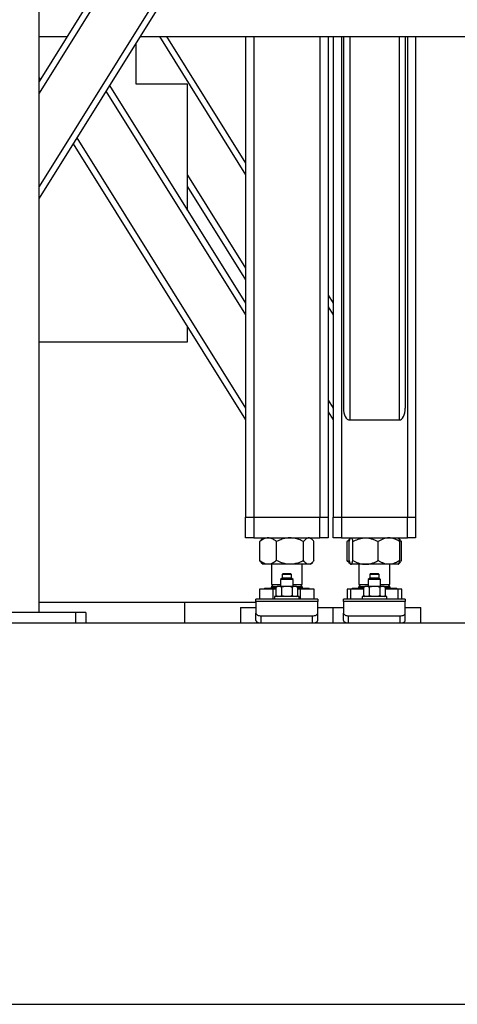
# Model space of a CAD drawing. Header units: millimetres. Extents: x 5 to 589, y 5 to 450.
# Tile 79 of 91: x 385 to 399, y 328 to 360. Entities that reach past the tile are written whole.
import ezdxf

# ---------------------------------------------------------------- set-up
doc = ezdxf.new("R2010")
doc.units = ezdxf.units.MM
doc.layers.add('TRAIT-FORT', color=4, linetype='Continuous', lineweight=25)

msp = doc.modelspace()

# ---------------------------------------------------------------- linework, layer by layer
at = {"layer": 'TRAIT-FORT', "color": 4, "linetype": 'Continuous', "lineweight": 25}
for p, q in [((392.86847, 370.2233), (385.22127, 357.98521)), ((395.22683, 370.2233), (385.22127, 354.21105)), ((393.10431, 370.2233), (385.22127, 357.6078)), ((394.99099, 370.2233), (385.22127, 354.58847)), ((385.22127, 340.80663), (385.22127, 369.02625)), ((385.22127, 359.4333), (386.12613, 359.4333)), ((388.36232, 357.89375), (388.36232, 359.23779)), ((388.48449, 359.4333), (404.2546, 359.4333)), ((389.1139, 359.4333), (391.9046, 354.96725)), ((389.34974, 359.4333), (391.9046, 355.34466)), ((391.9046, 359.4333), (391.9046, 343.88997)), ((392.17127, 359.4333), (392.17127, 343.88997)), ((394.3046, 359.4333), (394.3046, 343.88997)), ((394.57127, 359.4333), (394.57127, 343.88997)), ((394.73793, 359.4333), (394.73793, 343.88997)), ((395.0046, 359.4333), (395.0046, 343.88997)), ((395.07127, 359.4333), (395.07127, 347.41364)), ((395.27127, 359.4333), (395.27127, 347.03622)), ((396.87127, 359.4333), (396.87127, 347.03622)), ((397.07127, 359.4333), (397.07127, 347.41364)), ((397.13793, 359.4333), (397.13793, 343.88997)), ((397.4046, 359.4333), (397.4046, 343.88997)), ((385.22127, 358.10921), (385.26001, 358.04721)), ((387.38253, 357.66979), (391.9046, 350.43297)), ((387.50045, 357.8585), (391.9046, 350.81038)), ((390.02899, 357.89375), (388.36232, 357.89375)), ((390.02899, 353.81199), (390.02899, 357.89375)), ((386.43919, 356.16013), (391.9046, 347.41364)), ((386.32127, 355.97142), (391.9046, 347.03622)), ((390.02899, 354.94953), (391.9046, 351.94792)), ((390.02899, 354.57211), (391.9046, 351.5705)), ((394.57127, 351.0771), (394.73793, 350.81038)), ((394.57127, 350.69969), (394.73793, 350.43297)), ((390.02899, 349.56041), (390.02899, 350.03783)), ((385.22127, 349.56041), (390.02899, 349.56041)), ((394.57127, 347.68036), (394.73793, 347.41364)), ((394.57127, 347.30294), (394.73793, 347.03622)), ((395.27127, 347.03622), (396.87127, 347.03622)), ((391.9046, 343.2233), (391.9046, 343.88997)), ((391.9046, 343.88997), (392.17127, 343.88997)), ((392.17127, 343.88997), (392.17127, 343.2233)), ((392.17127, 343.88997), (394.3046, 343.88997)), ((394.3046, 343.2233), (394.3046, 343.88997)), ((394.3046, 343.88997), (394.57127, 343.88997)), ((394.57127, 343.88997), (394.57127, 343.2233)), ((394.73793, 343.2233), (394.73793, 343.88997)), ((394.73793, 343.88997), (395.0046, 343.88997)), ((395.0046, 343.88997), (395.0046, 343.2233)), ((395.0046, 343.88997), (397.13793, 343.88997)), ((397.13793, 343.2233), (397.13793, 343.88997)), ((397.13793, 343.88997), (397.4046, 343.88997)), ((397.4046, 343.88997), (397.4046, 343.2233)), ((392.17127, 343.2233), (391.9046, 343.2233)), ((392.17127, 343.2233), (394.3046, 343.2233)), ((392.36097, 342.48857), (392.36097, 343.1047)), ((392.47127, 343.2233), (392.40963, 343.16166)), ((392.9042, 342.48857), (392.9042, 343.1047)), ((393.78117, 342.48857), (393.78117, 343.1047)), ((394.0674, 343.1605), (394.0046, 343.2233)), ((394.1149, 342.48857), (394.1149, 343.1047)), ((394.57127, 343.2233), (394.3046, 343.2233)), ((395.0046, 343.2233), (394.73793, 343.2233)), ((395.0046, 343.2233), (397.13793, 343.2233)), ((395.1943, 342.48857), (395.1943, 343.1047)), ((395.29371, 343.21241), (395.24296, 343.16166)), ((395.25131, 342.48857), (395.25131, 343.1047)), ((395.3046, 343.2233), (395.29734, 343.21604)), ((395.37227, 342.48857), (395.37227, 343.1047)), ((396.19222, 342.48857), (396.19222, 343.1047)), ((396.84519, 343.21604), (396.83793, 343.2233)), ((396.90074, 343.1605), (396.84519, 343.21604)), ((396.89122, 342.48857), (396.89122, 343.1047)), ((396.94824, 342.48857), (396.94824, 343.1047)), ((397.4046, 343.2233), (397.13793, 343.2233)), ((392.40963, 342.43161), (392.47127, 342.36997)), ((392.63258, 342.36997), (392.47127, 342.36997)), ((393.34268, 342.36997), (392.63258, 342.36997)), ((392.73793, 342.36997), (392.73793, 341.7133)), ((393.94804, 342.36997), (393.34268, 342.36997)), ((393.73793, 341.7133), (393.73793, 342.36997)), ((394.0046, 342.36997), (393.94804, 342.36997)), ((394.0046, 342.36997), (394.0674, 342.43277)), ((395.24296, 342.43161), (395.29371, 342.38086)), ((395.29734, 342.37723), (395.3046, 342.36997)), ((395.31179, 342.36997), (395.3046, 342.36997)), ((395.78224, 342.36997), (395.31179, 342.36997)), ((395.57127, 342.36997), (395.57127, 341.7133)), ((396.54172, 342.36997), (395.78224, 342.36997)), ((396.83793, 342.36997), (396.54172, 342.36997)), ((396.57127, 341.7133), (396.57127, 342.36997)), ((396.83793, 342.36997), (396.84519, 342.37723)), ((396.84519, 342.37723), (396.90074, 342.43277)), ((393.1046, 342.05663), (393.08793, 342.03997)), ((393.08793, 342.03997), (393.08793, 341.9233)), ((393.23793, 342.03997), (393.08793, 342.03997)), ((393.23793, 342.05663), (393.1046, 342.05663)), ((393.37127, 342.05663), (393.23793, 342.05663)), ((393.38793, 342.03997), (393.23793, 342.03997)), ((393.38793, 342.03997), (393.37127, 342.05663)), ((393.38793, 341.9233), (393.38793, 342.03997)), ((395.93793, 342.05663), (395.92127, 342.03997)), ((395.92127, 342.03997), (395.92127, 341.9233)), ((396.07127, 342.03997), (395.92127, 342.03997)), ((396.07127, 342.05663), (395.93793, 342.05663)), ((396.2046, 342.05663), (396.07127, 342.05663)), ((396.22127, 342.03997), (396.07127, 342.03997)), ((396.22127, 342.03997), (396.2046, 342.05663)), ((396.22127, 341.9233), (396.22127, 342.03997)), ((392.80108, 341.7133), (392.73793, 341.65016)), ((392.73793, 341.7133), (393.03793, 341.7133)), ((393.08793, 341.9233), (393.03793, 341.8733)), ((393.03793, 341.8733), (393.03793, 341.65663)), ((393.23793, 341.8733), (393.03793, 341.8733)), ((393.23793, 341.9233), (393.08793, 341.9233)), ((393.38793, 341.9233), (393.23793, 341.9233)), ((393.43793, 341.8733), (393.23793, 341.8733)), ((393.43793, 341.8733), (393.38793, 341.9233)), ((393.43793, 341.65663), (393.43793, 341.8733)), ((393.43793, 341.7133), (393.73793, 341.7133)), ((393.73793, 341.65016), (393.67479, 341.7133)), ((395.63441, 341.7133), (395.57127, 341.65016)), ((395.57127, 341.7133), (395.82127, 341.7133)), ((395.82127, 341.7133), (395.87127, 341.7133)), ((395.92127, 341.9233), (395.87127, 341.8733)), ((395.87127, 341.8733), (395.87127, 341.65663)), ((396.07127, 341.8733), (395.87127, 341.8733)), ((396.07127, 341.9233), (395.92127, 341.9233)), ((396.22127, 341.9233), (396.07127, 341.9233)), ((396.27127, 341.8733), (396.07127, 341.8733)), ((396.27127, 341.8733), (396.22127, 341.9233)), ((396.27127, 341.65663), (396.27127, 341.8733)), ((396.27127, 341.7133), (396.57127, 341.7133)), ((396.57127, 341.65016), (396.50812, 341.7133)), ((392.35266, 341.56997), (392.35266, 341.23997)), ((392.7953, 341.56997), (392.35266, 341.56997)), ((392.52627, 341.5933), (392.50293, 341.56997)), ((392.52627, 341.59663), (392.52627, 341.5933)), ((392.52627, 341.59663), (392.89152, 341.59663)), ((392.52627, 341.5933), (392.89152, 341.5933)), ((392.73793, 341.65016), (392.73793, 341.62997)), ((392.73793, 341.65016), (392.92891, 341.65016)), ((392.73793, 341.62997), (392.90081, 341.62997)), ((392.7953, 341.23997), (392.7953, 341.56997)), ((392.89152, 341.56997), (392.7953, 341.56997)), ((392.93793, 341.65663), (392.89152, 341.6233)), ((392.89152, 341.35663), (392.89152, 341.6233)), ((392.89152, 341.35663), (392.93793, 341.3233)), ((392.97813, 341.65663), (392.93793, 341.65663)), ((393.23793, 341.65663), (392.97813, 341.65663)), ((393.06473, 341.6233), (393.06473, 341.35663)), ((393.49774, 341.65663), (393.23793, 341.65663)), ((393.41114, 341.6233), (393.41114, 341.35663)), ((393.53793, 341.65663), (393.49774, 341.65663)), ((393.58434, 341.6233), (393.53793, 341.65663)), ((393.53793, 341.3233), (393.58434, 341.35663)), ((393.54696, 341.65016), (393.73793, 341.65016)), ((393.57506, 341.62997), (393.73793, 341.62997)), ((393.58434, 341.6233), (393.58434, 341.35663)), ((393.58434, 341.59663), (393.9496, 341.59663)), ((393.58434, 341.5933), (393.9496, 341.5933)), ((393.68057, 341.56997), (393.58434, 341.56997)), ((393.68057, 341.23997), (393.68057, 341.56997)), ((394.12321, 341.56997), (393.68057, 341.56997)), ((393.73793, 341.62997), (393.73793, 341.65016)), ((393.9496, 341.5933), (393.9496, 341.59663)), ((393.97293, 341.56997), (393.9496, 341.5933)), ((394.12321, 341.23997), (394.12321, 341.56997)), ((395.186, 341.56997), (395.186, 341.23997)), ((395.3046, 341.56997), (395.186, 341.56997)), ((395.3046, 341.23997), (395.3046, 341.56997)), ((395.72486, 341.56997), (395.3046, 341.56997)), ((395.3596, 341.5933), (395.33627, 341.56997)), ((395.3596, 341.59663), (395.3596, 341.5933)), ((395.3596, 341.59663), (395.71543, 341.59663)), ((395.3596, 341.5933), (395.71543, 341.5933)), ((395.57127, 341.65016), (395.57127, 341.62997)), ((395.57127, 341.65016), (395.76225, 341.65016)), ((395.57127, 341.62997), (395.73414, 341.62997)), ((395.71543, 341.59663), (395.72486, 341.59663)), ((395.71543, 341.5933), (395.72486, 341.5933)), ((395.77127, 341.65663), (395.72486, 341.6233)), ((395.72486, 341.35663), (395.72486, 341.6233)), ((395.72486, 341.35663), (395.77127, 341.3233)), ((395.81146, 341.65663), (395.77127, 341.65663)), ((396.07127, 341.65663), (395.81146, 341.65663)), ((395.89806, 341.6233), (395.89806, 341.35663)), ((396.33108, 341.65663), (396.07127, 341.65663)), ((396.24447, 341.6233), (396.24447, 341.35663)), ((396.37127, 341.65663), (396.33108, 341.65663)), ((396.41768, 341.6233), (396.37127, 341.65663)), ((396.37127, 341.3233), (396.41768, 341.35663)), ((396.38029, 341.65016), (396.50428, 341.65016)), ((396.4084, 341.62997), (396.57127, 341.62997)), ((396.41768, 341.6233), (396.41768, 341.35663)), ((396.41768, 341.59663), (396.78293, 341.59663)), ((396.41768, 341.5933), (396.78293, 341.5933)), ((396.83793, 341.56997), (396.41768, 341.56997)), ((396.50428, 341.65016), (396.57127, 341.65016)), ((396.57127, 341.62997), (396.57127, 341.65016)), ((396.78293, 341.5933), (396.78293, 341.59663)), ((396.80627, 341.56997), (396.78293, 341.5933)), ((396.83793, 341.23997), (396.83793, 341.56997)), ((396.95654, 341.56997), (396.83793, 341.56997)), ((396.95654, 341.23997), (396.95654, 341.56997)), ((385.22127, 341.13997), (389.93171, 341.13997)), ((389.93171, 341.13997), (389.93171, 340.4733)), ((389.93171, 341.13997), (392.23793, 341.13997)), ((394.23793, 341.23997), (392.23793, 341.23997)), ((392.23793, 341.16851), (392.23793, 341.23997)), ((392.23793, 341.16851), (392.23793, 340.78757)), ((394.23793, 341.16851), (392.23793, 341.16851)), ((392.83793, 341.3233), (392.83793, 341.23997)), ((393.63793, 341.3233), (392.83793, 341.3233)), ((393.63793, 341.23997), (393.63793, 341.3233)), ((394.23793, 341.23997), (394.23793, 341.16851)), ((394.23793, 340.78757), (394.23793, 341.16851)), ((397.07127, 341.23997), (395.07127, 341.23997)), ((395.07127, 341.16851), (395.07127, 341.23997)), ((395.07127, 341.16851), (395.07127, 340.78757)), ((397.07127, 341.16851), (395.07127, 341.16851)), ((395.67127, 341.3233), (395.67127, 341.23997)), ((396.47127, 341.3233), (395.67127, 341.3233)), ((396.47127, 341.23997), (396.47127, 341.3233)), ((397.07127, 341.23997), (397.07127, 341.16851)), ((397.07127, 340.78757), (397.07127, 341.16851)), ((386.4046, 340.80663), (383.07127, 340.80663)), ((386.4046, 340.80663), (386.4046, 340.4733)), ((386.73793, 340.80663), (386.4046, 340.80663)), ((386.73793, 340.80663), (386.73793, 340.4733)), ((391.73793, 340.9733), (391.73793, 340.4733)), ((391.73793, 340.9733), (392.23793, 340.9733)), ((392.23793, 340.55663), (392.23793, 340.78757)), ((392.4046, 340.70424), (394.07127, 340.70424)), ((392.4046, 340.4733), (392.4046, 340.70424)), ((394.07127, 340.4733), (394.07127, 340.70424)), ((394.23793, 340.9733), (394.73793, 340.9733)), ((394.23793, 340.55663), (394.23793, 340.78757)), ((394.73793, 340.4733), (394.73793, 340.9733)), ((394.73793, 340.9733), (395.07127, 340.9733)), ((395.07127, 340.55663), (395.07127, 340.78757)), ((395.23793, 340.70424), (396.9046, 340.70424)), ((395.23793, 340.4733), (395.23793, 340.70424)), ((396.9046, 340.4733), (396.9046, 340.70424)), ((397.07127, 340.9733), (397.57127, 340.9733)), ((397.07127, 340.55663), (397.07127, 340.78757)), ((397.57127, 340.4733), (397.57127, 340.9733)), ((340.56704, 340.4733), (432.63756, 340.4733)), ((340.56704, 328.13997), (432.63756, 328.13997))]:
    msp.add_line(p, q, dxfattribs=at)
at = {"layer": 'TRAIT-FORT', "color": 4, "linetype": 'Continuous', "lineweight": 25, "flags": 128}
for points in [[(392.23793, 340.78757), (392.24114, 340.77132), (392.25062, 340.75568), (392.26602, 340.74128), (392.28675, 340.72865), (392.31201, 340.71829), (392.34082, 340.71058), (392.37209, 340.70584), (392.4046, 340.70424)], [(394.07127, 340.70424), (394.10378, 340.70584), (394.13505, 340.71058), (394.16386, 340.71829), (394.18912, 340.72865), (394.20985, 340.74128), (394.22525, 340.75568), (394.23473, 340.77132), (394.23793, 340.78757)], [(395.07127, 340.78757), (395.07447, 340.77132), (395.08395, 340.75568), (395.09936, 340.74128), (395.12008, 340.72865), (395.14534, 340.71829), (395.17415, 340.71058), (395.20542, 340.70584), (395.23793, 340.70424)], [(396.9046, 340.70424), (396.93712, 340.70584), (396.96838, 340.71058), (396.9972, 340.71829), (397.02245, 340.72865), (397.04318, 340.74128), (397.05858, 340.75568), (397.06807, 340.77132), (397.07127, 340.78757)], [(392.23793, 340.55663), (392.24114, 340.54038), (392.25062, 340.52474), (392.26602, 340.51034), (392.28675, 340.49771), (392.31201, 340.48735), (392.34082, 340.47964), (392.37209, 340.4749), (392.4046, 340.4733)], [(394.07127, 340.4733), (394.10378, 340.4749), (394.13505, 340.47964), (394.16386, 340.48735), (394.18912, 340.49771), (394.20985, 340.51034), (394.22525, 340.52474), (394.23473, 340.54038), (394.23793, 340.55663)], [(395.07127, 340.55663), (395.07447, 340.54038), (395.08395, 340.52474), (395.09936, 340.51034), (395.12008, 340.49771), (395.14534, 340.48735), (395.17415, 340.47964), (395.20542, 340.4749), (395.23793, 340.4733)], [(396.9046, 340.4733), (396.93712, 340.4749), (396.96838, 340.47964), (396.9972, 340.48735), (397.02245, 340.49771), (397.04318, 340.51034), (397.05858, 340.52474), (397.06807, 340.54038), (397.07127, 340.55663)]]:
    msp.add_lwpolyline(points, dxfattribs=at)
at = {"layer": 'TRAIT-FORT', "color": 4, "linetype": 'Continuous', "lineweight": 25}
for centre, start, end in [((392.7046, 341.62997), 270, 0), ((393.77127, 341.62997), 180, 270), ((395.53793, 341.62997), 270, 0), ((396.6046, 341.62997), 180, 270)]:
    msp.add_arc(centre, 0.03333, start, end, dxfattribs=at)
for centre, start_param, end_param in [((395.27127, 347.41364), 4.71238898, 6.28318531), ((396.87127, 347.41364), 0, 1.57079633)]:
    msp.add_ellipse(centre, major_axis=(0, -0.37742), ratio=0.52991926, start_param=start_param, end_param=end_param, dxfattribs=at)
for points, knots in [([(392.63258, 343.2233), (392.60896, 343.22161), (392.56123, 343.21819), (392.49176, 343.19176), (392.42458, 343.15402), (392.38224, 343.12119), (392.36097, 343.1047)], [0, 0, 0, 0, 0.24957791, 0.50436411, 0.75104693, 1, 1, 1, 1]), ([(392.41019, 343.1611), (392.40694, 343.1582), (392.38999, 343.14305), (392.37394, 343.12184), (392.36097, 343.1047)], [0, 0, 0, 0, 0.19147056, 1, 1, 1, 1]), ([(392.9042, 343.1047), (392.86699, 343.13258), (392.81064, 343.17482), (392.72994, 343.20896), (392.67664, 343.22174), (392.64396, 343.2229), (392.63258, 343.2233)], [0, 0, 0, 0, 0.43204542, 0.65434926, 0.87965336, 1, 1, 1, 1]), ([(393.34268, 343.2233), (393.33499, 343.22323), (393.27357, 343.22263), (393.15674, 343.20567), (393.01854, 343.15966), (392.93622, 343.12009), (392.9042, 343.1047)], [0, 0, 0, 0, 0.05039955, 0.40261353, 0.76758847, 1, 1, 1, 1]), ([(393.78117, 343.1047), (393.72978, 343.12863), (393.63536, 343.17261), (393.48744, 343.21487), (393.39136, 343.22046), (393.34268, 343.2233)], [0, 0, 0, 0, 0.3707742, 0.68118194, 1, 1, 1, 1]), ([(393.94804, 343.2233), (393.93352, 343.22161), (393.9042, 343.21819), (393.86152, 343.19176), (393.82025, 343.15402), (393.79423, 343.12119), (393.78117, 343.1047)], [0, 0, 0, 0, 0.24957791, 0.50436411, 0.75104693, 1, 1, 1, 1]), ([(394.1149, 343.1047), (394.09204, 343.13258), (394.05742, 343.17482), (394.00785, 343.20896), (393.9751, 343.22174), (393.95503, 343.2229), (393.94804, 343.2233)], [0, 0, 0, 0, 0.43204542, 0.65434926, 0.87965336, 1, 1, 1, 1]), ([(395.24352, 343.1611), (395.24028, 343.1582), (395.22332, 343.14305), (395.20727, 343.12184), (395.1943, 343.1047)], [0, 0, 0, 0, 0.19147056, 1, 1, 1, 1]), ([(395.26823, 343.15761), (395.26502, 343.15582), (395.23952, 343.14169), (395.21539, 343.12195), (395.1943, 343.1047)], [0, 0, 0, 0, 0.12592691, 1, 1, 1, 1]), ([(395.25131, 343.1047), (395.2584, 343.12863), (395.27142, 343.17261), (395.29183, 343.21487), (395.30508, 343.22046), (395.31179, 343.2233)], [0, 0, 0, 0, 0.3707742, 0.68118194, 1, 1, 1, 1]), ([(395.31179, 343.2233), (395.31285, 343.22323), (395.32132, 343.22263), (395.33744, 343.20567), (395.3565, 343.15966), (395.36785, 343.12009), (395.37227, 343.1047)], [0, 0, 0, 0, 0.05039955, 0.40261353, 0.76758847, 1, 1, 1, 1]), ([(395.37227, 343.1047), (395.42843, 343.13258), (395.51349, 343.17482), (395.63529, 343.20896), (395.71574, 343.22174), (395.76507, 343.2229), (395.78224, 343.2233)], [0, 0, 0, 0, 0.432045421, 0.654349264, 0.87965336, 1, 1, 1, 1]), ([(395.78224, 343.2233), (395.81789, 343.22161), (395.88994, 343.21819), (395.9948, 343.19176), (396.0962, 343.15402), (396.16012, 343.12119), (396.19222, 343.1047)], [0, 0, 0, 0, 0.24957791, 0.50436411, 0.75104693, 1, 1, 1, 1]), ([(396.54172, 343.2233), (396.51133, 343.22161), (396.44991, 343.21819), (396.36052, 343.19176), (396.27408, 343.15402), (396.21959, 343.12119), (396.19222, 343.1047)], [0, 0, 0, 0, 0.24957791, 0.50436411, 0.75104693, 1, 1, 1, 1]), ([(396.89122, 343.1047), (396.84335, 343.13258), (396.77083, 343.17482), (396.667, 343.20896), (396.59842, 343.22174), (396.55636, 343.2229), (396.54172, 343.2233)], [0, 0, 0, 0, 0.43204542, 0.65434926, 0.87965336, 1, 1, 1, 1]), ([(396.84509, 343.21203), (396.84873, 343.20918), (396.86003, 343.20034), (396.87544, 343.15903), (396.8868, 343.11992), (396.89122, 343.1047)], [0, 0, 0, 0, 0.22536208, 0.69862929, 1, 1, 1, 1]), ([(396.94824, 343.1047), (396.92548, 343.1335), (396.89647, 343.17021), (396.86539, 343.19052), (396.8587, 343.19489)], [0, 0, 0, 0, 0.784696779, 1, 1, 1, 1]), ([(392.63258, 342.36997), (392.60896, 342.37166), (392.56123, 342.37508), (392.49176, 342.40151), (392.42458, 342.43925), (392.38224, 342.47208), (392.36097, 342.48857)], [0, 0, 0, 0, 0.24957791, 0.50436411, 0.75104693, 1, 1, 1, 1]), ([(392.41019, 342.43217), (392.40694, 342.43507), (392.38999, 342.45022), (392.37394, 342.47143), (392.36097, 342.48857)], [0, 0, 0, 0, 0.19147056, 1, 1, 1, 1]), ([(392.9042, 342.48857), (392.86699, 342.46069), (392.81064, 342.41845), (392.72994, 342.38431), (392.67664, 342.37153), (392.64396, 342.37037), (392.63258, 342.36997)], [0, 0, 0, 0, 0.432045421, 0.654349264, 0.87965336, 1, 1, 1, 1]), ([(393.34268, 342.36997), (393.33499, 342.37004), (393.27357, 342.37064), (393.15674, 342.3876), (393.01854, 342.43361), (392.93622, 342.47318), (392.9042, 342.48857)], [0, 0, 0, 0, 0.05039955, 0.40261353, 0.76758847, 1, 1, 1, 1]), ([(393.78117, 342.48857), (393.72978, 342.46464), (393.63536, 342.42066), (393.48744, 342.3784), (393.39136, 342.3728), (393.34268, 342.36997)], [0, 0, 0, 0, 0.3707742, 0.68118194, 1, 1, 1, 1]), ([(393.94804, 342.36997), (393.93352, 342.37166), (393.9042, 342.37508), (393.86152, 342.40151), (393.82025, 342.43925), (393.79423, 342.47208), (393.78117, 342.48857)], [0, 0, 0, 0, 0.24957791, 0.50436411, 0.75104693, 1, 1, 1, 1]), ([(394.1149, 342.48857), (394.09204, 342.46069), (394.05742, 342.41845), (394.00785, 342.38431), (393.9751, 342.37153), (393.95503, 342.37037), (393.94804, 342.36997)], [0, 0, 0, 0, 0.43204542, 0.65434926, 0.87965336, 1, 1, 1, 1]), ([(395.26823, 342.43566), (395.26502, 342.43744), (395.23952, 342.45158), (395.21539, 342.47132), (395.1943, 342.48857)], [0, 0, 0, 0, 0.12592691, 1, 1, 1, 1]), ([(395.24352, 342.43217), (395.24028, 342.43507), (395.22332, 342.45022), (395.20727, 342.47143), (395.1943, 342.48857)], [0, 0, 0, 0, 0.19147056, 1, 1, 1, 1]), ([(395.25131, 342.48857), (395.2584, 342.46464), (395.27142, 342.42066), (395.29183, 342.3784), (395.30508, 342.3728), (395.31179, 342.36997)], [0, 0, 0, 0, 0.370774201, 0.681181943, 1, 1, 1, 1]), ([(395.31179, 342.36997), (395.31285, 342.37004), (395.32132, 342.37064), (395.33744, 342.3876), (395.3565, 342.43361), (395.36785, 342.47318), (395.37227, 342.48857)], [0, 0, 0, 0, 0.05039955, 0.40261353, 0.76758847, 1, 1, 1, 1]), ([(395.37227, 342.48857), (395.42843, 342.46069), (395.51349, 342.41845), (395.63529, 342.38431), (395.71574, 342.37153), (395.76507, 342.37037), (395.78224, 342.36997)], [0, 0, 0, 0, 0.43204542, 0.65434926, 0.87965336, 1, 1, 1, 1]), ([(395.78224, 342.36997), (395.81789, 342.37166), (395.88994, 342.37508), (395.9948, 342.40151), (396.0962, 342.43925), (396.16012, 342.47208), (396.19222, 342.48857)], [0, 0, 0, 0, 0.249577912, 0.504364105, 0.751046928, 1, 1, 1, 1]), ([(396.54172, 342.36997), (396.51133, 342.37166), (396.44991, 342.37508), (396.36052, 342.40151), (396.27408, 342.43925), (396.21959, 342.47208), (396.19222, 342.48857)], [0, 0, 0, 0, 0.24957791, 0.50436411, 0.75104693, 1, 1, 1, 1]), ([(396.89122, 342.48857), (396.84335, 342.46069), (396.77083, 342.41845), (396.667, 342.38431), (396.59842, 342.37153), (396.55636, 342.37037), (396.54172, 342.36997)], [0, 0, 0, 0, 0.43204542, 0.65434926, 0.87965336, 1, 1, 1, 1]), ([(396.84509, 342.38124), (396.84873, 342.38409), (396.86003, 342.39293), (396.87544, 342.43424), (396.8868, 342.47335), (396.89122, 342.48857)], [0, 0, 0, 0, 0.22536208, 0.69862929, 1, 1, 1, 1]), ([(396.94824, 342.48857), (396.92548, 342.45977), (396.89647, 342.42306), (396.86539, 342.40275), (396.8587, 342.39838)], [0, 0, 0, 0, 0.784696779, 1, 1, 1, 1]), ([(392.97813, 341.65663), (392.9659, 341.65535), (392.94114, 341.65275), (392.9124, 341.63771), (392.89604, 341.62642), (392.89152, 341.6233)], [0, 0, 0, 0, 0.413688, 0.83802774, 1, 1, 1, 1]), ([(392.97813, 341.3233), (392.9659, 341.32458), (392.94114, 341.32718), (392.9124, 341.34223), (392.89604, 341.35352), (392.89152, 341.35663)], [0, 0, 0, 0, 0.41368801, 0.83802774, 1, 1, 1, 1]), ([(393.06473, 341.6233), (393.05085, 341.63253), (393.02272, 341.65124), (392.99313, 341.65482), (392.97813, 341.65663)], [0, 0, 0, 0, 0.49324437, 1, 1, 1, 1]), ([(393.06473, 341.35663), (393.05085, 341.34741), (393.02272, 341.3287), (392.99313, 341.32512), (392.97813, 341.3233)], [0, 0, 0, 0, 0.493244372, 1, 1, 1, 1]), ([(393.23793, 341.65663), (393.21349, 341.65535), (393.16397, 341.65275), (393.10648, 341.63771), (393.07377, 341.62642), (393.06473, 341.6233)], [0, 0, 0, 0, 0.413688, 0.83802774, 1, 1, 1, 1]), ([(393.23793, 341.3233), (393.21349, 341.32458), (393.16397, 341.32718), (393.10648, 341.34223), (393.07377, 341.35352), (393.06473, 341.35663)], [0, 0, 0, 0, 0.413688, 0.83802774, 1, 1, 1, 1]), ([(393.41114, 341.6233), (393.38339, 341.63253), (393.32712, 341.65124), (393.26793, 341.65482), (393.23793, 341.65663)], [0, 0, 0, 0, 0.493244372, 1, 1, 1, 1]), ([(393.41114, 341.35663), (393.38339, 341.34741), (393.32712, 341.3287), (393.26793, 341.32512), (393.23793, 341.3233)], [0, 0, 0, 0, 0.49324437, 1, 1, 1, 1]), ([(393.49774, 341.65663), (393.48552, 341.65535), (393.46076, 341.65275), (393.43201, 341.63771), (393.41566, 341.62642), (393.41114, 341.6233)], [0, 0, 0, 0, 0.413688, 0.83802774, 1, 1, 1, 1]), ([(393.49774, 341.3233), (393.48552, 341.32458), (393.46076, 341.32718), (393.43201, 341.34223), (393.41566, 341.35352), (393.41114, 341.35663)], [0, 0, 0, 0, 0.413688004, 0.838027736, 1, 1, 1, 1]), ([(393.58434, 341.6233), (393.57047, 341.63253), (393.54234, 341.65124), (393.51274, 341.65482), (393.49774, 341.65663)], [0, 0, 0, 0, 0.493244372, 1, 1, 1, 1]), ([(393.58434, 341.35663), (393.57047, 341.34741), (393.54234, 341.3287), (393.51274, 341.32512), (393.49774, 341.3233)], [0, 0, 0, 0, 0.493244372, 1, 1, 1, 1]), ([(395.81146, 341.65663), (395.79924, 341.65535), (395.77448, 341.65275), (395.74573, 341.63771), (395.72938, 341.62642), (395.72486, 341.6233)], [0, 0, 0, 0, 0.413688, 0.83802774, 1, 1, 1, 1]), ([(395.81146, 341.3233), (395.79924, 341.32458), (395.77448, 341.32718), (395.74573, 341.34223), (395.72938, 341.35352), (395.72486, 341.35663)], [0, 0, 0, 0, 0.41368801, 0.83802774, 1, 1, 1, 1]), ([(395.89806, 341.6233), (395.88419, 341.63253), (395.85606, 341.65124), (395.82646, 341.65482), (395.81146, 341.65663)], [0, 0, 0, 0, 0.49324437, 1, 1, 1, 1]), ([(395.89806, 341.35663), (395.88419, 341.34741), (395.85606, 341.3287), (395.82646, 341.32512), (395.81146, 341.3233)], [0, 0, 0, 0, 0.493244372, 1, 1, 1, 1]), ([(396.07127, 341.65663), (396.04682, 341.65535), (395.9973, 341.65275), (395.93981, 341.63771), (395.9071, 341.62642), (395.89806, 341.6233)], [0, 0, 0, 0, 0.413688, 0.83802774, 1, 1, 1, 1]), ([(396.07127, 341.3233), (396.04682, 341.32458), (395.9973, 341.32718), (395.93981, 341.34223), (395.9071, 341.35352), (395.89806, 341.35663)], [0, 0, 0, 0, 0.413688, 0.83802774, 1, 1, 1, 1]), ([(396.24447, 341.6233), (396.21672, 341.63253), (396.16046, 341.65124), (396.10126, 341.65482), (396.07127, 341.65663)], [0, 0, 0, 0, 0.493244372, 1, 1, 1, 1]), ([(396.24447, 341.35663), (396.21672, 341.34741), (396.16046, 341.3287), (396.10126, 341.32512), (396.07127, 341.3233)], [0, 0, 0, 0, 0.49324437, 1, 1, 1, 1]), ([(396.33108, 341.65663), (396.31885, 341.65535), (396.29409, 341.65275), (396.26535, 341.63771), (396.24899, 341.62642), (396.24447, 341.6233)], [0, 0, 0, 0, 0.413688, 0.83802774, 1, 1, 1, 1]), ([(396.33108, 341.3233), (396.31885, 341.32458), (396.29409, 341.32718), (396.26535, 341.34223), (396.24899, 341.35352), (396.24447, 341.35663)], [0, 0, 0, 0, 0.413688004, 0.838027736, 1, 1, 1, 1]), ([(396.41768, 341.6233), (396.4038, 341.63253), (396.37567, 341.65124), (396.34607, 341.65482), (396.33108, 341.65663)], [0, 0, 0, 0, 0.493244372, 1, 1, 1, 1]), ([(396.41768, 341.35663), (396.4038, 341.34741), (396.37567, 341.3287), (396.34607, 341.32512), (396.33108, 341.3233)], [0, 0, 0, 0, 0.493244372, 1, 1, 1, 1])]:
    msp.add_open_spline(points, degree=3, knots=knots, dxfattribs=at)

doc.saveas('drawing.dxf')
